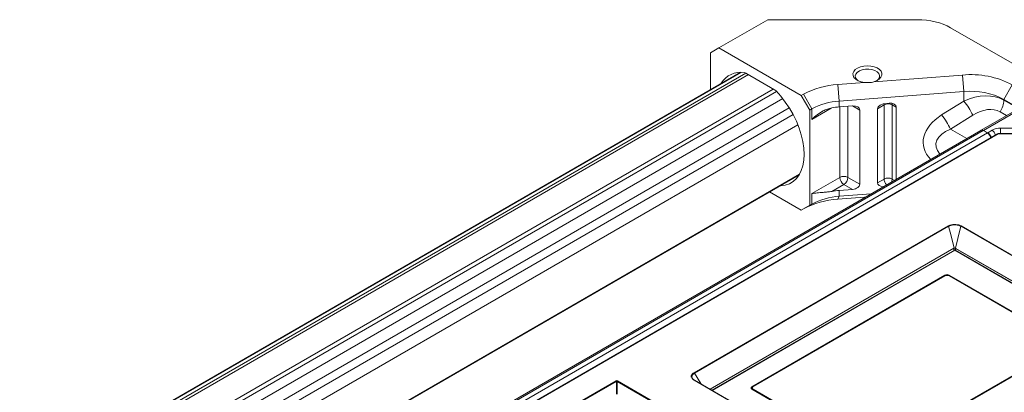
# Model space of a CAD drawing. Header units: millimetres. Extents: x 0 to 1118, y 0 to 864.
# Tile 179 of 248: x 768 to 871, y 289 to 328. Entities that reach past the tile are written whole.
import ezdxf

# ---------------------------------------------------------------- set-up
doc = ezdxf.new("R2010")
doc.units = ezdxf.units.MM

msp = doc.modelspace()

# ---------------------------------------------------------------- linework, layer by layer
at = {"color": 7, "linetype": 'Continuous', "lineweight": 15}
for p, q in [((841.211, 324.695), (846.325, 327.647)), ((846.325, 327.647), (861.978, 327.647)), ((865.478, 326.81), (875.594, 320.97)), ((840.327, 324.184), (841.211, 324.695)), ((840.327, 320.352), (840.327, 324.184)), ((849.838, 319.715), (841.211, 324.695)), ((843.419, 322.136), (712.832, 246.75)), ((847.035, 320.312), (844.014, 322.056)), ((856.458, 321.077), (853.655, 320.864)), ((866.711, 321.857), (857.452, 321.153)), ((866.874, 320.121), (866.711, 321.857)), ((850.052, 319.838), (849.838, 319.715)), ((850.936, 318.307), (850.052, 319.838)), ((853.818, 319.128), (853.655, 320.864)), ((853.818, 319.128), (866.874, 320.121)), ((866.874, 320.121), (866.874, 319.131)), ((871.062, 319.3), (871.946, 320.831)), ((849.838, 319.715), (850.722, 318.184)), ((853.818, 318.516), (853.818, 319.128)), ((858.785, 318.893), (859.046, 318.913)), ((866.874, 319.131), (864.543, 317.676)), ((871.062, 319.3), (872.659, 318.378)), ((871.062, 319.225), (871.062, 319.3)), ((850.722, 318.184), (850.936, 318.307)), ((850.722, 308.222), (850.722, 318.184)), ((850.936, 318.307), (850.936, 317.209)), ((853.818, 318.516), (855.219, 318.622)), ((855.963, 310.428), (855.963, 318.193)), ((857.816, 318.333), (858.512, 318.735)), ((857.816, 310.569), (857.816, 318.333)), ((858.512, 310.97), (858.512, 318.735)), ((859.354, 318.735), (859.79, 318.484)), ((859.354, 318.735), (859.354, 310.97)), ((859.79, 310.948), (859.79, 318.484)), ((868.689, 316.085), (873.192, 318.685)), ((873.442, 318.66), (868.943, 316.063)), ((865.472, 316.191), (867.803, 317.646)), ((868.658, 316.068), (724.285, 232.723)), ((868.908, 316.043), (724.535, 232.698)), ((869.336, 315.796), (724.963, 232.451)), ((868.659, 316.068), (868.689, 316.085)), ((869.336, 315.796), (868.908, 316.043)), ((869.378, 315.82), (868.943, 316.063)), ((869.378, 315.82), (869.832, 316.082)), ((877.911, 315.729), (870.537, 315.729)), ((870.716, 316.294), (877.755, 316.294)), ((870.386, 315.691), (724.916, 231.713)), ((870.449, 315.685), (724.979, 231.707)), ((877.911, 315.706), (870.537, 315.706)), ((719.023, 236.027), (849.61, 311.413)), ((719.023, 236.026), (849.609, 311.412)), ((850.936, 309.444), (853.88, 311.144)), ((854.722, 311.144), (855.963, 310.428)), ((857.816, 310.569), (858.512, 310.97)), ((849.838, 307.712), (846.518, 309.628)), ((854.301, 310.415), (853.03, 309.681)), ((853.818, 309.779), (855.219, 309.885)), ((853.818, 309.779), (853.818, 309.166)), ((855.219, 309.885), (854.301, 310.415)), ((850.936, 308.346), (850.936, 309.444)), ((853.818, 309.166), (853.655, 308.861)), ((856.458, 309.074), (853.655, 308.861)), ((853.818, 309.166), (857.141, 309.419)), ((856.562, 309.085), (856.458, 309.074)), ((849.838, 307.712), (850.722, 308.222)), ((850.052, 307.835), (849.838, 307.712)), ((850.936, 308.346), (850.052, 307.835)), ((850.722, 308.222), (850.936, 308.346)), ((838.611, 290.683), (865.247, 306.059)), ((865.277, 306.022), (838.641, 290.646)), ((902.733, 285.135), (866.551, 306.022)), ((866.581, 306.059), (902.762, 285.172)), ((865.832, 303.721), (840.276, 288.968)), ((865.876, 303.537), (840.458, 288.863)), ((865.832, 303.721), (865.839, 303.722)), ((865.835, 303.513), (865.832, 303.721)), ((900.916, 283.352), (865.951, 303.537)), ((864.886, 300.912), (844.663, 289.237)), ((864.886, 300.861), (844.663, 289.186)), ((864.878, 300.825), (844.81, 289.24)), ((864.886, 300.861), (864.886, 300.912)), ((877.597, 293.84), (865.347, 300.912)), ((865.347, 300.861), (865.347, 300.912)), ((877.597, 293.789), (865.347, 300.861)), ((877.45, 293.842), (865.355, 300.825)), ((857.374, 281.899), (877.597, 293.574)), ((857.383, 281.982), (877.45, 293.567)), ((874.818, 269.028), (838.636, 289.915)), ((806.423, 275.996), (830.421, 289.85)), ((830.456, 289.789), (806.458, 275.935)), ((830.456, 288.448), (830.456, 289.789)), ((874.649, 264.318), (830.527, 289.789)), ((830.527, 289.789), (830.527, 288.448)), ((830.562, 289.85), (874.684, 264.378)), ((874.793, 269.025), (838.611, 289.912)), ((844.663, 289.186), (844.663, 289.237)), ((844.663, 288.971), (856.914, 281.899)), ((844.69, 288.956), (844.711, 288.969)), ((844.706, 289.161), (844.7, 288.978)), ((844.706, 289.161), (844.741, 289.182)), ((844.711, 289.102), (844.711, 288.943)), ((844.81, 288.964), (856.905, 281.982))]:
    msp.add_line(p, q, dxfattribs=at)
at = {"color": 9, "linetype": 'Continuous', "lineweight": 15}
for p, q in [((843.501, 322.137), (712.873, 246.727)), ((713.202, 246.537), (844.016, 322.055)), ((844.289, 321.897), (713.474, 246.38)), ((716.087, 244.871), (846.901, 320.389)), ((847.249, 320.128), (716.487, 244.641)), ((717.444, 244.088), (847.887, 319.392)), ((872.595, 318.34), (871.062, 319.225)), ((848.564, 318.429), (718.377, 243.274)), ((850.936, 317.209), (852.975, 318.386)), ((853.88, 311.144), (853.88, 318.52)), ((854.722, 318.584), (854.722, 311.144)), ((855.219, 318.622), (855.963, 318.193)), ((870.661, 318.001), (871.334, 317.612)), ((718.785, 242.568), (848.972, 317.723)), ((849.467, 316.656), (719.023, 241.352)), ((865.472, 316.191), (867.171, 315.209)), ((719.023, 236.074), (849.651, 311.484)), ((859.354, 310.97), (859.591, 310.833)), ((865.914, 303.516), (840.494, 288.842)), ((900.879, 283.331), (865.914, 303.516)), ((901.087, 283.451), (865.996, 303.709)), ((866.037, 303.712), (901.111, 283.465)), ((844.678, 288.963), (844.7, 288.978)), ((844.7, 288.978), (844.711, 288.984)), ((844.81, 288.964), (844.81, 288.886))]:
    msp.add_line(p, q, dxfattribs=at)
at = {"color": 7, "linetype": 'Continuous', "lineweight": 15, "flags": 128}
for points in [[(856.458, 321.077), (856.107, 321.146), (855.794, 321.262), (855.539, 321.417), (855.357, 321.604), (855.259, 321.811), (855.25, 322.025), (855.33, 322.234), (855.497, 322.426), (855.738, 322.589), (856.04, 322.713), (856.386, 322.792), (856.754, 322.82), (857.123, 322.796), (857.471, 322.721), (857.777, 322.599), (858.023, 322.439), (858.195, 322.249), (858.282, 322.041), (858.28, 321.826), (858.188, 321.619), (858.011, 321.43), (857.761, 321.272), (857.452, 321.153)], [(855.785, 321.266), (855.656, 321.374), (855.529, 321.561), (855.493, 321.76), (855.552, 321.958), (855.701, 322.139), (855.929, 322.29), (856.22, 322.4), (856.551, 322.461), (856.898, 322.467), (857.235, 322.42), (857.538, 322.322), (857.783, 322.18), (857.953, 322.005), (858.036, 321.811), (858.024, 321.61), (857.919, 321.419), (857.75, 321.266)], [(847.187, 320.191), (847.688, 319.636), (848.159, 319.032), (848.591, 318.387), (848.979, 317.71), (849.317, 317.012), (849.601, 316.302), (849.826, 315.591), (849.989, 314.888), (850.087, 314.205), (850.121, 313.55), (850.087, 312.933), (849.989, 312.364), (849.826, 311.849), (849.601, 311.398), (849.317, 311.016), (848.979, 310.708), (848.591, 310.479), (848.159, 310.333), (847.688, 310.271), (847.63, 310.27)], [(865.839, 303.722), (865.524, 305.01), (865.277, 306.022)], [(866.551, 306.022), (866.236, 304.734), (865.989, 303.722)], [(844.683, 288.96), (844.673, 288.968), (844.648, 288.995), (844.633, 289.023), (844.628, 289.053), (844.633, 289.083), (844.648, 289.112), (844.673, 289.138), (844.706, 289.161)]]:
    msp.add_lwpolyline(points, dxfattribs=at)
at = {"color": 9, "linetype": 'Continuous', "lineweight": 15, "flags": 128}
for points in [[(858.527, 318.856), (858.52, 318.825), (858.512, 318.735)], [(859.323, 318.899), (859.346, 318.825), (859.354, 318.735)], [(870.537, 315.706), (870.537, 315.718), (870.537, 315.726), (870.537, 315.729), (870.537, 315.729)], [(870.716, 315.729), (870.716, 315.775), (870.716, 315.872), (870.716, 315.97), (870.716, 316.065), (870.716, 316.152), (870.716, 316.23), (870.716, 316.294)], [(838.641, 290.646), (839.305, 289.56), (839.335, 289.511)]]:
    msp.add_lwpolyline(points, dxfattribs=at)
at = {"color": 7, "linetype": 'Continuous', "lineweight": 15}
for centre, radius, start, end in [((843.465, 319.786), 2.358, 80.3203, 149.21084), ((843.799, 321.7), 0.416, 58.91339, 81.38144), ((867.605, 312.55), 9.35, 62.33594, 95.49046), ((846.67, 319.696), 0.716, 43.76451, 59.37035), ((854.155, 312.269), 8.61, 93.3248, 118.45848), ((867.589, 312.675), 7.48, 62.33595, 95.49058), ((854.218, 312.252), 6.888, 93.32469, 118.45852), ((858.933, 317.923), 0.915, 62.60928, 117.3901), ((862.103, 315.114), 6.236, 23.95053, 40.09699), ((868.715, 319.316), 2.349, 325.94928, 357.78685), ((854.441, 310.27), 8.269, 94.31815, 99.82646), ((859.771, 313.658), 6.237, 23.95196, 40.09557), ((868.762, 315.839), 0.251, 54.37969, 114.31365), ((868.918, 315.144), 0.775, 10.38165, 57.35112), ((870.68, 314.49), 1.804, 88.85606, 118.04008), ((870.412, 315.635), 0.0617, 53.77501, 114.91634), ((854.301, 310.332), 0.915, 62.60928, 117.3901), ((854.794, 311.186), 0.915, 182.60526, 237.39494), ((853.808, 311.186), 0.915, 302.60549, 357.39492), ((858.933, 310.158), 0.915, 62.60928, 117.3901), ((854.441, 301.533), 8.269, 94.31815, 99.82646), ((854.155, 300.266), 8.61, 93.3248, 118.45848), ((854.218, 302.29), 6.888, 93.32469, 118.45852), ((865.206, 305.995), 0.0762, 21.35802, 57.44774), ((866.622, 305.995), 0.0762, 122.55809, 158.64005), ((865.117, 300.364), 0.519, 62.61173, 117.38937), ((865.117, 300.467), 0.501, 62.6113, 117.38965), ((865.117, 300.416), 0.501, 62.6113, 117.38965), ((838.57, 290.618), 0.0762, 21.35802, 57.44774), ((830.379, 289.785), 0.077, 3.22264, 57.35424), ((830.604, 289.785), 0.077, 122.64688, 176.77623), ((844.713, 289.104), 0.142, 110.78019, 249.21924), ((844.738, 289.028), 0.175, 115.39932, 163.21406), ((844.862, 289.102), 0.147, 110.78442, 249.21668)]:
    msp.add_arc(centre, radius, start, end, dxfattribs=at)
at = {"color": 9, "linetype": 'Continuous', "lineweight": 15}
for centre, radius, start, end in [((869.415, 315.43), 0.775, 10.38165, 57.35112), ((859.433, 311.014), 0.922, 182.69687, 224.78127), ((858.53, 310.995), 0.824, 335.60809, 358.32063), ((838.626, 289.892), 0.0254, 65.97155, 125.34492), ((844.676, 288.976), 0.0245, 305.73241, 3.50362)]:
    msp.add_arc(centre, radius, start, end, dxfattribs=at)
at = {"color": 7, "linetype": 'Continuous', "lineweight": 15}
for centre, major_axis, ratio, start_param, end_param in [((859.927, 321.932), (7.319, 2.916), 0.6715273, 0.4873805, 1.0354089), ((867.527, 314.846), (4.226, 3.824), 0.6988683, 0.2215615, 1.1378935), ((858.785, 318.407), (0.968, 0.098), 0.497517, 1.520448, 3.0912443), ((859.046, 318.427), (0.741, 0.098), 0.6469387, 6.1981959, 7.7689922), ((855.219, 318.136), (0.741, 0.098), 0.6469387, 6.1981959, 7.7689922), ((868.248, 314.269), (2.535, 3.654), 0.6252181, 0.051993, 0.9683251), ((868.943, 315.655), (-0.257, 0.429), 0.5873687, 5.4888317, 6.2742299), ((869.378, 315.412), (-0.257, 0.429), 0.5873687, 4.1510621, 5.4888317), ((870.537, 315.634), (0.125, 0), 0.5773605, 1.5709856, 2.3562576), ((858.785, 310.642), (0.968, 0.098), 0.497517, 3.0912443, 4.2864786), ((855.219, 310.371), (0.741, 0.098), 0.6469387, 4.6273995, 6.1981959), ((830.491, 289.809), (0.1, 0), 0.5774636, 0.7855505, 2.3560422), ((830.491, 289.768), (0.05, 0), 0.5979656, 0.7855505, 2.3560422)]:
    msp.add_ellipse(centre, major_axis=major_axis, ratio=ratio, start_param=start_param, end_param=end_param, dxfattribs=at)
at = {"color": 9, "linetype": 'Continuous', "lineweight": 15}
for centre, major_axis, ratio, start_param, end_param in [((868.027, 315.227), (5.401, 0.711), 0.6469387, 2.1839386, 3.6041425), ((868.234, 314.319), (4.295, -0.324), 0.5203164, 2.3081396, 3.6200242)]:
    msp.add_ellipse(centre, major_axis=major_axis, ratio=ratio, start_param=start_param, end_param=end_param, dxfattribs=at)
at = {"color": 7, "linetype": 'Continuous', "lineweight": 15}
for points, knots in [([(856.458, 321.077), (856.702, 321.06), (857.041, 321.035), (857.363, 321.127), (857.452, 321.153)], [0, 0, 0, 0, 0.7204508, 1, 1, 1, 1]), ([(853.03, 318.418), (852.876, 318.382), (852.566, 318.308), (852.048, 318.067), (851.489, 317.709), (851.114, 317.383), (850.937, 317.21), (850.936, 317.209)], [0, 0, 0, 0, 0.1904397, 0.3856828, 0.6878081, 0.997218, 1, 1, 1, 1]), ([(870.537, 315.729), (870.524, 315.728), (870.48, 315.727), (870.428, 315.713), (870.394, 315.695), (870.386, 315.691)], [0, 0, 0, 0, 0.2417147, 0.8301283, 1, 1, 1, 1]), ([(853.03, 309.681), (852.876, 309.658), (852.566, 309.612), (852.048, 309.569), (851.489, 309.523), (851.114, 309.476), (850.937, 309.444), (850.936, 309.444)], [0, 0, 0, 0, 0.1904395, 0.3856827, 0.687808, 0.997219, 1, 1, 1, 1]), ([(865.247, 306.059), (865.301, 306.086), (865.437, 306.154), (865.712, 306.214), (866.033, 306.221), (866.342, 306.172), (866.501, 306.097), (866.581, 306.059)], [0, 0, 0, 0, 0.1448472, 0.365486, 0.5831672, 0.7922929, 1, 1, 1, 1]), ([(866.551, 306.022), (866.53, 306.035), (866.508, 306.046), (866.463, 306.068), (866.439, 306.078), (866.366, 306.107), (866.313, 306.123), (866.204, 306.149), (866.148, 306.159), (866.032, 306.172), (865.973, 306.175), (865.856, 306.176), (865.797, 306.172), (865.681, 306.159), (865.624, 306.149), (865.516, 306.124), (865.464, 306.108), (865.389, 306.079), (865.365, 306.069), (865.319, 306.047), (865.297, 306.035), (865.277, 306.022)], [0, 0, 0, 0, 0.0625, 0.0625, 0.125, 0.125, 0.25, 0.25, 0.375, 0.375, 0.5, 0.5, 0.625, 0.625, 0.75, 0.75, 0.875, 0.875, 0.9375, 0.9375, 1, 1, 1, 1]), ([(865.989, 303.722), (865.978, 303.724), (865.955, 303.728), (865.915, 303.731), (865.874, 303.728), (865.851, 303.724), (865.839, 303.722)], [0, 0, 0, 0, 0.2440839, 0.4895528, 0.7414431, 1, 1, 1, 1]), ([(865.959, 303.533), (865.952, 303.536), (865.937, 303.543), (865.914, 303.546), (865.89, 303.543), (865.876, 303.536), (865.869, 303.533)], [0, 0, 0, 0, 0.2531897, 0.50001139, 0.74682023, 1, 1, 1, 1]), ([(865.989, 303.722), (865.991, 303.721), (866.007, 303.718), (866.024, 303.715), (866.037, 303.712)], [0, 0, 0, 0, 0.1467559, 1, 1, 1, 1]), ([(865.996, 303.709), (865.995, 303.653), (865.994, 303.588), (865.993, 303.522), (865.993, 303.513)], [0, 0, 0, 0, 0.85772965, 1, 1, 1, 1]), ([(865.996, 303.709), (865.996, 303.71), (865.996, 303.711), (865.998, 303.713), (866.004, 303.716), (866.018, 303.716), (866.03, 303.713), (866.037, 303.712)], [0, 0, 0, 0, 0.0433856, 0.0995749, 0.2027142, 0.5542924, 1, 1, 1, 1]), ([(838.56, 290.662), (838.53, 290.644), (838.438, 290.59), (838.341, 290.464), (838.281, 290.333), (838.295, 290.255), (838.298, 290.236)], [0, 0, 0, 0, 0.16731245, 0.5125356, 0.87829215, 1, 1, 1, 1]), ([(838.611, 289.912), (838.564, 289.943), (838.446, 290.022), (838.342, 290.181), (838.33, 290.366), (838.415, 290.544), (838.546, 290.637), (838.611, 290.683)], [0, 0, 0, 0, 0.1448491, 0.3654858, 0.5831663, 0.7922897, 1, 1, 1, 1]), ([(838.641, 290.646), (838.641, 290.646), (838.572, 290.606), (838.456, 290.514), (838.37, 290.347), (838.382, 290.168), (838.473, 290.036), (838.571, 289.954), (838.617, 289.924), (838.641, 289.91), (838.641, 289.91)], [0, 0, 0, 0, 0.0000106, 0.2072912, 0.4165758, 0.6345908, 0.8552618, 0.9274317, 0.9999894, 1, 1, 1, 1])]:
    msp.add_open_spline(points, degree=3, knots=knots, dxfattribs=at)
at = {"color": 9, "linetype": 'Continuous', "lineweight": 15}
for points, knots in [([(865.868, 303.532), (865.869, 303.533), (865.875, 303.537), (865.89, 303.536), (865.906, 303.523), (865.914, 303.516)], [0, 0, 0, 0, 0.0436631, 0.5215912, 1, 1, 1, 1]), ([(865.914, 303.516), (865.922, 303.523), (865.938, 303.536), (865.953, 303.537), (865.959, 303.533), (865.959, 303.532)], [0, 0, 0, 0, 0.4783466, 0.9562856, 1, 1, 1, 1])]:
    msp.add_open_spline(points, degree=3, knots=knots, dxfattribs=at)

doc.saveas('drawing.dxf')
